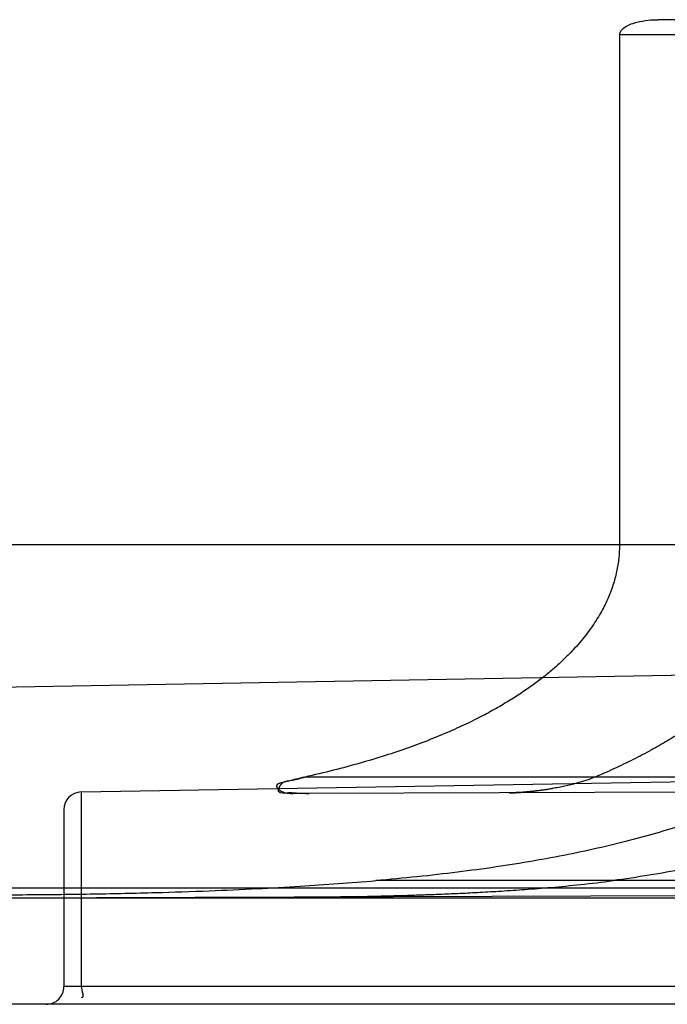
# Model space of a CAD drawing. Header units: millimetres. Extents: x 0 to 297, y 0 to 210.
# Tile 249 of 256: x 147.3644 to 147.456, y 156.6415 to 156.7808. Entities that reach past the tile are written whole.
import ezdxf

# ---------------------------------------------------------------- set-up
doc = ezdxf.new("R2010")
doc.units = ezdxf.units.MM
doc.header["$LTSCALE"] = 16.335
doc.layers.add('INTFCLR_1', color=7, linetype='CONTINUOUS')

msp = doc.modelspace()

# ---------------------------------------------------------------- linework, layer by layer
at = {"layer": 'INTFCLR_1', "color": 9, "linetype": 'Continuous'}
for p, q in [((147.5019966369, 156.7806118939), (147.4546715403, 156.7807770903)), ((147.5051102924, 156.7786226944), (147.4492004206, 156.7786226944)), ((147.4983881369, 156.7064711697), (147.3506636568, 156.7064711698)), ((147.6122670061, 156.6906906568), (147.3556636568, 156.6862116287)), ((147.3731200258, 156.6715140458), (147.622306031, 156.6758636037)), ((147.4880510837, 156.6736226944), (147.4047316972, 156.6736226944)), ((147.3731200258, 156.6715140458), (147.3731200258, 156.6439711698)), ((147.4817902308, 156.671562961), (147.4053364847, 156.671296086)), ((147.3706636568, 156.6690144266), (147.3706636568, 156.6439711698)), ((147.5872630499, 156.6589711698), (147.4147430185, 156.6589711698)), ((147.5843773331, 156.6572695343), (147.3556636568, 156.6564711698)), ((147.5440960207, 156.6579060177), (147.3556636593, 156.6578991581)), ((147.5902832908, 156.6564711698), (147.3556636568, 156.6564711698)), ((147.5504483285, 156.6439711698), (147.3706636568, 156.6439711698)), ((147.5504043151, 156.6414711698), (147.3556636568, 156.6414711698))]:
    msp.add_line(p, q, dxfattribs=at)
at = {"layer": 'INTFCLR_1', "color": 6, "linetype": 'Continuous'}
msp.add_line((147.4492004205, 156.7786226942), (147.4492004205, 156.7064711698), dxfattribs=at)
at = {"layer": 'INTFCLR_1', "color": 7, "linetype": 'Continuous'}
for p, q in [((147.4123141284, 156.6567253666), (147.4071800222, 156.6566509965)), ((147.4071800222, 156.6566509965), (147.4123119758, 156.6567253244))]:
    msp.add_line(p, q, dxfattribs=at)
at = {"layer": 'INTFCLR_1', "color": 9, "linetype": 'Continuous'}
for centre, start, end in [((147.3731636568, 156.6690144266), 90.99999989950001, 180.0000000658), ((147.3681636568, 156.6439711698), 269.9999999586, 359.9999999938)]:
    msp.add_arc(centre, 0.0025, start, end, dxfattribs=at)
at = {"layer": 'INTFCLR_1', "color": 7, "linetype": 'Continuous'}
for centre, radius, start, end in [((147.4024148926, 157.1975401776), 0.5409020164, 271.5937158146, 272.1391798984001), ((147.4021432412, 157.2058855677), 0.5492517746, 271.5978928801, 272.1349759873), ((147.4004474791, 157.2656750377), 0.6090652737, 271.1161834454, 271.6004594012), ((147.4003700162, 157.2689387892), 0.612329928, 271.1176828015, 271.5992313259)]:
    msp.add_arc(centre, radius, start, end, dxfattribs=at)
at = {"layer": 'INTFCLR_1', "color": 6, "linetype": 'Continuous'}
for points, knots in [([(147.4492004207, 156.7786226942), (147.4492004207, 156.7791168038), (147.4501609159, 156.7799685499), (147.4516162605, 156.7804405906), (147.4531823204, 156.7807299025), (147.4541941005, 156.7807787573), (147.4546715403, 156.7807770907)], [0, 0, 0, 0, 0.2392428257, 0.5092839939, 0.7688271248, 1, 1, 1, 1]), ([(147.4492004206, 156.7064711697), (147.4492004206, 156.7058427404), (147.4491329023, 156.7045737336), (147.448826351, 156.7026644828), (147.448303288, 156.7007311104), (147.4475450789, 156.6987627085), (147.4465248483, 156.696749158), (147.4452067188, 156.6946820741), (147.4438595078, 156.6929581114), (147.4426008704, 156.6915536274), (147.4415245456, 156.6904567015), (147.4403316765, 156.6893442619), (147.439012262, 156.6882168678), (147.4375553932, 156.6870754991), (147.4359488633, 156.6859213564), (147.4341797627, 156.6847564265), (147.4322336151, 156.6835829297), (147.4300943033, 156.6824035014), (147.4277446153, 156.6812217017), (147.4251693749, 156.6800434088), (147.4223583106, 156.6788773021), (147.4193072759, 156.6777341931), (147.4160145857, 156.676624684), (147.4124784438, 156.6755582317), (147.4086948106, 156.6745428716), (147.4060802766, 156.6739230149), (147.4047316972, 156.6736226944)], [0, 0, 0, 0, 0.0318582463, 0.0642811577, 0.097856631, 0.1332085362, 0.1710310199, 0.2120978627, 0.2573007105, 0.2817731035, 0.3076803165, 0.335180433, 0.3644353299, 0.3956330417, 0.428975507, 0.4646882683, 0.502986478, 0.5441541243, 0.5885003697, 0.6362909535, 0.6876908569, 0.7427502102, 0.8014306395, 0.8638041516, 0.929959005, 1, 1, 1, 1]), ([(147.4983881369, 156.7064711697), (147.4983881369, 156.7055874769), (147.4983013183, 156.7038083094), (147.4979755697, 156.7015957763), (147.4975834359, 156.6998275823), (147.4972185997, 156.6984899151), (147.4967826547, 156.6971477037), (147.4962731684, 156.6958003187), (147.4956873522, 156.6944473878), (147.4950219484, 156.6930884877), (147.4942733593, 156.6917235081), (147.4934374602, 156.6903523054), (147.4925098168, 156.6889751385), (147.4914853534, 156.6875921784), (147.4903586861, 156.6862040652), (147.4891236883, 156.6848113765), (147.4877739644, 156.6834152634), (147.4863022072, 156.6820167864), (147.4847007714, 156.6806175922), (147.4829608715, 156.6792192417), (147.4810732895, 156.6778239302), (147.4790275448, 156.6764339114), (147.4768125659, 156.6750520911), (147.474415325, 156.6736812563), (147.4718213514, 156.6723246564), (147.4690143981, 156.6709860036), (147.4659763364, 156.6696695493), (147.4626837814, 156.6683789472), (147.4591109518, 156.6671191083), (147.4552391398, 156.6658991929), (147.4510651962, 156.6647329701), (147.4466045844, 156.6636365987), (147.4418778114, 156.6626229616), (147.4369007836, 156.6616997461), (147.4316815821, 156.6608703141), (147.4262291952, 156.6601359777), (147.4205581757, 156.6594964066), (147.4167034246, 156.6591371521), (147.4147430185, 156.6589711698)], [0, 0, 0, 0, 0.0253652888, 0.0510364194, 0.0640885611, 0.0773353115, 0.0908190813, 0.1045811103, 0.1186674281, 0.1331219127, 0.1479961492, 0.1633369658, 0.1792013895, 0.1956413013, 0.2127219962, 0.2305014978, 0.2490536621, 0.2684441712, 0.2887593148, 0.3100769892, 0.3324984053, 0.356117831, 0.3810516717, 0.4074155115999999, 0.4353645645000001, 0.4650566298, 0.4966591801, 0.5303831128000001, 0.5665457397, 0.6053805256, 0.6468828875, 0.690920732, 0.7372068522, 0.785624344, 0.8361996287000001, 0.8888819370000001, 0.9435276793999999, 1, 1, 1, 1]), ([(147.4753887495, 156.7064711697), (147.4753887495, 156.7056851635), (147.4753076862, 156.7041003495), (147.4749402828, 156.7017197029), (147.474316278, 156.6993189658), (147.4735776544, 156.6973219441), (147.4728466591, 156.6957145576), (147.4722126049, 156.6944824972), (147.4714958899, 156.6932400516), (147.4706913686, 156.6919864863), (147.4697935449, 156.6907216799), (147.4687960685, 156.6894453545), (147.4676921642, 156.6881577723), (147.4664741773, 156.686859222), (147.4651338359, 156.6855504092), (147.4636619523, 156.6842322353), (147.4620483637, 156.6829058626), (147.4602819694, 156.681572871), (147.4583504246, 156.6802351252), (147.456240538, 156.6788951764), (147.4539370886, 156.6775555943), (147.4514231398, 156.676219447), (147.4486796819, 156.6748903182), (147.4467560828, 156.6740436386), (147.4457533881, 156.6736226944)], [0, 0, 0, 0, 0.0503447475, 0.1014347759, 0.1540355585, 0.2089594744, 0.2375758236, 0.2671020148, 0.2976752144, 0.3294134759, 0.3624726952, 0.3969878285, 0.4331319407, 0.4710681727, 0.5109858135, 0.5530857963, 0.5975861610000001, 0.6447347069, 0.6947863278, 0.7480378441, 0.8047840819, 0.8654184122, 0.9303461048, 1, 1, 1, 1]), ([(147.5145221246, 156.7064711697), (147.5145221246, 156.7059981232), (147.5145001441, 156.7050507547), (147.5144011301, 156.7036299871), (147.5142356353, 156.7022084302), (147.5140029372, 156.7007856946), (147.513702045, 156.6993615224), (147.5133316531, 156.6979355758), (147.5128902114, 156.6965077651), (147.5123758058, 156.6950778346), (147.511786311, 156.693645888), (147.5111191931, 156.6922118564), (147.5103717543, 156.6907761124), (147.5095408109, 156.6893388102), (147.5086230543, 156.6879006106), (147.5076146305, 156.6864619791), (147.5065115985, 156.6850239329), (147.5053093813, 156.6835872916), (147.5040033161, 156.6821534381), (147.5025880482, 156.6807236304), (147.5010580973, 156.6792996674), (147.4994072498, 156.67788332), (147.4976290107, 156.6764768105), (147.4957161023, 156.6750824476), (147.4936606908, 156.6737028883), (147.4914541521, 156.6723410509), (147.4890869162, 156.6710001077), (147.4865484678, 156.6696836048), (147.4838265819, 156.6683951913), (147.4809074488, 156.6671389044), (147.4777750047, 156.6659190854), (147.4744117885, 156.664740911), (147.470793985, 156.6636088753), (147.4668910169, 156.6625276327), (147.4626782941, 156.6615059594), (147.4581499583, 156.6605574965), (147.4533203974, 156.6596973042), (147.4499957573, 156.6592026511), (147.4482877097, 156.6589711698)], [0, 0, 0, 0, 0.0160166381, 0.0320714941, 0.0482053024, 0.0644559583, 0.0808659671, 0.0974726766, 0.1143210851, 0.131449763, 0.1489078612, 0.1667345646, 0.1849828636, 0.2036948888, 0.2229287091, 0.2427297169, 0.2631612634, 0.2842738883, 0.3061380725, 0.3288114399, 0.3523710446, 0.3768853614, 0.4024393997, 0.4291164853, 0.4570136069, 0.4862340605, 0.5168890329, 0.5491093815, 0.5830316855, 0.6188292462, 0.6566887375, 0.6968265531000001, 0.7394643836, 0.7850150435, 0.8339279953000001, 0.8862106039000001, 0.9416394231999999, 1, 1, 1, 1]), ([(147.4047316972, 156.6736226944), (147.4042914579, 156.6735246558), (147.4033493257, 156.6733244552), (147.4022066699, 156.6729183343), (147.400013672, 156.672615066), (147.4019390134, 156.6711334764), (147.403478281, 156.6714103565), (147.4046904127, 156.6712938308), (147.4053364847, 156.671296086)], [0, 0, 0, 0, 0.1465701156, 0.2992036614, 0.4561252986, 0.6176004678, 0.790043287, 1, 1, 1, 1]), ([(147.4053364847, 156.671296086), (147.4048481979, 156.6712943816), (147.4038320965, 156.671275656), (147.4025739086, 156.6714634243), (147.4005125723, 156.6711853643), (147.4015323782, 156.6731393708), (147.4031030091, 156.6731194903), (147.4041412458, 156.6734912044), (147.4047316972, 156.6736226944)], [0, 0, 0, 0, 0.1635249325, 0.3260324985, 0.4848490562, 0.634308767, 0.7974179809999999, 1, 1, 1, 1]), ([(147.3556636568, 156.6569572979), (147.3589210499, 156.656953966), (147.365360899, 156.6569719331), (147.3746702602, 156.6570759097), (147.3832561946, 156.657256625), (147.3909228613, 156.6575062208), (147.3977436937, 156.6578094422), (147.4038242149, 156.658155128), (147.4094115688, 156.6585381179), (147.4129738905, 156.6588213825), (147.4147430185, 156.6589711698)], [0, 0, 0, 0, 0.1652601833, 0.3267156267, 0.4723229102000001, 0.6009455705, 0.7158723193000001, 0.8187032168, 0.9099241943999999, 1, 1, 1, 1])]:
    msp.add_open_spline(points, degree=3, knots=knots, dxfattribs=at)
at = {"layer": 'INTFCLR_1', "color": 7, "linetype": 'Continuous'}
for points, knots in [([(147.4457533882, 156.6736226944), (147.444899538, 156.6732647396), (147.4434792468, 156.6728207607), (147.4414394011, 156.6723253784), (147.4396086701, 156.6719679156), (147.4376179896, 156.6716688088), (147.4355982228, 156.6714585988), (147.434259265, 156.6713988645), (147.4336246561, 156.6713948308)], [0, 0, 0, 0, 0.2242102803, 0.3589615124, 0.5084415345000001, 0.6757102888, 0.8463150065, 1, 1, 1, 1]), ([(147.4336246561, 156.6713948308), (147.4341678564, 156.6713967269), (147.4351989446, 156.671439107), (147.4367015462, 156.6715701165), (147.4381927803, 156.6717521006), (147.4391945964, 156.6719106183), (147.4397238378, 156.6720024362)], [0, 0, 0, 0, 0.2655986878, 0.5041828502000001, 0.73736262, 1, 1, 1, 1]), ([(147.4071800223, 156.6566509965), (147.4078123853, 156.6566541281), (147.4092315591, 156.656671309), (147.4111116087, 156.6567019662), (147.4128593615, 156.6567357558), (147.4143660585, 156.6567682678), (147.4160099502, 156.6568078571), (147.4178054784, 156.6568561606), (147.419763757, 156.6569150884), (147.4218967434, 156.656987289), (147.4242223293, 156.6570763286), (147.4267631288, 156.6571869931), (147.4295438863, 156.6573255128), (147.4325939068, 156.6575008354), (147.4359556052, 156.6577261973), (147.4396927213, 156.6580229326), (147.4438473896, 156.6584175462), (147.4467609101, 156.6587685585), (147.4482877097, 156.6589711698)], [0, 0, 0, 0, 0.04605083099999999, 0.1033537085, 0.136928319, 0.173350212, 0.2131006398, 0.2566752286, 0.3041522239, 0.3557716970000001, 0.4120932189, 0.4736306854, 0.5409735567, 0.6148444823, 0.6961049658, 0.7863254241, 0.8878398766, 1, 1, 1, 1])]:
    msp.add_open_spline(points, degree=3, knots=knots, dxfattribs=at)
at = {"layer": 'INTFCLR_1', "color": 9, "linetype": 'Continuous'}
for points in [[(147.3731200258, 156.6439711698), (147.3731200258, 156.6434355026), (147.3736454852, 156.6423642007), (147.3731098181, 156.6423642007)], [(147.3731200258, 156.6439711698), (147.3731200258, 156.6434444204), (147.3736369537, 156.6423909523), (147.3731102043, 156.6423909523)]]:
    msp.add_open_spline(points, degree=3, dxfattribs=at)

doc.saveas('drawing.dxf')
